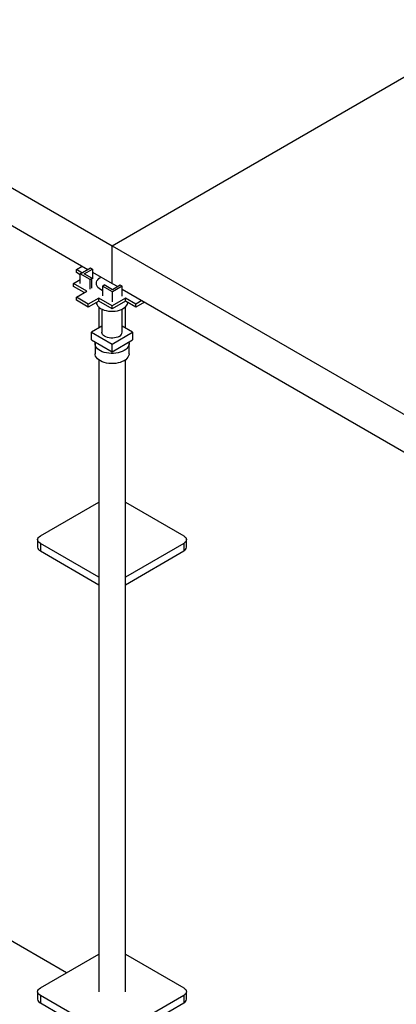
# Model space of a CAD drawing. Header units: millimetres. Extents: x 5 to 589, y 5 to 415.
# Tile 47 of 66: x 488 to 498, y 262 to 289. Entities that reach past the tile are written whole.
import ezdxf

# ---------------------------------------------------------------- set-up
doc = ezdxf.new("R2010")
doc.units = ezdxf.units.MM
doc.layers.add('TRAIT-FORT', color=4, linetype='Continuous', lineweight=25)

msp = doc.modelspace()

# ---------------------------------------------------------------- linework, layer by layer
at = {"layer": 'TRAIT-FORT', "color": 4, "linetype": 'Continuous', "lineweight": 25}
for p, q in [((480.1469, 288.58227), (490.7535, 282.45921)), ((490.7535, 282.45921), (501.3601, 288.58227)), ((480.42091, 287.40341), (490.09893, 281.81641)), ((490.7535, 281.43853), (490.7535, 282.45921)), ((490.7535, 282.45921), (501.3601, 276.33615)), ((489.78477, 281.81102), (489.94652, 281.90439)), ((489.93718, 281.72303), (489.78477, 281.81102)), ((489.78477, 281.72936), (489.78477, 281.81102)), ((489.89302, 281.66687), (489.78477, 281.72936)), ((489.89302, 281.69754), (490.16703, 281.85572)), ((490.156, 281.54573), (489.89302, 281.69754)), ((489.89302, 281.43216), (489.89302, 281.69754)), ((489.99909, 281.69754), (490.22006, 281.8251)), ((490.20903, 281.57634), (489.99909, 281.69754)), ((490.16703, 281.85572), (490.22006, 281.8251)), ((490.22006, 281.8251), (490.22006, 281.55973)), ((490.22006, 281.74648), (490.7535, 281.43853)), ((489.70522, 281.43853), (489.89302, 281.54695)), ((490.06761, 281.22933), (489.70522, 281.43853)), ((489.70522, 281.35688), (489.70522, 281.43853)), ((490.156, 281.54573), (490.20903, 281.57634)), ((490.156, 281.28035), (490.156, 281.54573)), ((490.20903, 281.31097), (490.20903, 281.57634)), ((490.7535, 281.43853), (490.90638, 281.35028)), ((489.99689, 281.1885), (489.70522, 281.35688)), ((489.78477, 281.06604), (490.06761, 281.22933)), ((490.49053, 281.36534), (490.54356, 281.39596)), ((490.76453, 281.20716), (490.49053, 281.36534)), ((490.49053, 281.36534), (490.49053, 281.09997)), ((490.76453, 281.26839), (490.54356, 281.39596)), ((490.97447, 281.38959), (490.76453, 281.26839)), ((491.02751, 281.35897), (490.76453, 281.20716)), ((490.76453, 280.94179), (490.76453, 281.20716)), ((491.02751, 281.35897), (490.97447, 281.38959)), ((491.02751, 281.0936), (491.02751, 281.35897)), ((491.02751, 281.28035), (500.70553, 275.69335)), ((491.05402, 281.26504), (491.02751, 281.25098)), ((490.10827, 280.87929), (489.78477, 281.06604)), ((489.78477, 280.98439), (489.78477, 281.06604)), ((490.10827, 280.79764), (489.78477, 280.98439)), ((490.39111, 281.04257), (490.10827, 280.87929)), ((490.39111, 280.96092), (490.10827, 280.79764)), ((490.10827, 280.79764), (490.10827, 280.87929)), ((490.7535, 280.83337), (490.39111, 281.04257)), ((490.39111, 280.96092), (490.39111, 281.04257)), ((490.7535, 280.75171), (490.39111, 280.96092)), ((491.1159, 281.04257), (490.7535, 280.83337)), ((491.1159, 280.96092), (490.7535, 280.75171)), ((491.39874, 280.87929), (491.1159, 281.04257)), ((491.1159, 280.96092), (491.1159, 281.04257)), ((491.39874, 280.79764), (491.1159, 280.96092)), ((491.56049, 280.97267), (491.39874, 280.87929)), ((491.63121, 280.93184), (491.39874, 280.79764)), ((491.39874, 280.79764), (491.39874, 280.87929)), ((490.391, 280.80012), (490.391, 280.22565)), ((490.391, 280.80012), (490.391, 280.22565)), ((490.391, 280.80012), (490.391, 280.22565)), ((490.4785, 280.74113), (490.4785, 280.11346)), ((490.4785, 280.74113), (490.4785, 280.11346)), ((490.4785, 280.74113), (490.4785, 280.11346)), ((490.7535, 280.75171), (490.7535, 280.83337)), ((491.0285, 280.11346), (491.0285, 280.74113)), ((491.0285, 280.11346), (491.0285, 280.74113)), ((491.0285, 280.11346), (491.0285, 280.74113)), ((491.116, 280.22565), (491.116, 280.80012)), ((491.116, 280.22565), (491.116, 280.80012)), ((491.116, 280.22565), (491.116, 280.80012)), ((490.4785, 280.27616), (490.19666, 280.11346)), ((490.19666, 280.11346), (490.7535, 279.79199)), ((490.19666, 279.90932), (490.19666, 280.11346)), ((490.7535, 279.79199), (491.31035, 280.11346)), ((491.31035, 280.11346), (491.0285, 280.27616)), ((491.31035, 280.11346), (491.31035, 279.90932)), ((490.19666, 279.90932), (490.7535, 279.58786)), ((490.7535, 279.58786), (491.31035, 279.90932)), ((490.291, 279.80725), (490.291, 279.53167)), ((490.291, 279.80725), (490.291, 279.53167)), ((490.291, 279.80725), (490.291, 279.53167)), ((490.7535, 279.58786), (490.7535, 279.79199)), ((491.216, 279.53167), (491.216, 279.80725)), ((491.216, 279.53167), (491.216, 279.80725)), ((491.216, 279.53167), (491.216, 279.80725)), ((490.391, 279.36586), (490.391, 262.24982)), ((490.391, 279.36586), (490.391, 262.24982)), ((490.391, 279.36586), (490.391, 262.24982)), ((491.116, 262.24982), (491.116, 279.36586)), ((491.116, 262.24982), (491.116, 279.36586)), ((491.116, 262.24982), (491.116, 279.36586)), ((488.80896, 274.59799), (490.391, 275.51129)), ((491.116, 275.51129), (492.69805, 274.59799)), ((488.73574, 274.49594), (488.73574, 274.29181)), ((488.73574, 274.49594), (488.73574, 274.29181)), ((488.73574, 274.49594), (488.73574, 274.29181)), ((492.77127, 274.29181), (492.77127, 274.49594)), ((492.77127, 274.29181), (492.77127, 274.49594)), ((492.77127, 274.29181), (492.77127, 274.49594)), ((490.391, 273.4806), (488.80896, 274.39389)), ((488.80896, 274.39389), (488.80896, 274.18976)), ((492.69805, 274.39389), (491.116, 273.4806)), ((492.69805, 274.39389), (492.69805, 274.18976)), ((488.80896, 274.18976), (490.391, 273.27646)), ((491.116, 273.27646), (492.69805, 274.18976)), ((489.51604, 262.76006), (481.20756, 267.55644)), ((488.80896, 262.35187), (490.391, 263.26517)), ((491.116, 263.26517), (492.69805, 262.35187)), ((488.73574, 262.24982), (488.73574, 262.04569)), ((488.73574, 262.24982), (488.73574, 262.04569)), ((488.73574, 262.24982), (488.73574, 262.04569)), ((492.77127, 262.04569), (492.77127, 262.24982)), ((492.77127, 262.04569), (492.77127, 262.24982)), ((492.77127, 262.04569), (492.77127, 262.24982)), ((490.57673, 261.12726), (488.80896, 262.14777)), ((488.80896, 262.14777), (488.80896, 261.94364)), ((488.80896, 261.94364), (490.57673, 260.92313)), ((492.69805, 262.14777), (490.93028, 261.12726)), ((490.93028, 260.92313), (492.69805, 261.94364)), ((492.69805, 262.14777), (492.69805, 261.94364))]:
    msp.add_line(p, q, dxfattribs=at)
at = {"layer": 'TRAIT-FORT', "color": 4, "linetype": 'Continuous', "lineweight": 25, "flags": 128}
for points in [[(490.49053, 281.24579), (490.48765, 281.24711), (490.44221, 281.2715), (490.4034, 281.29944), (490.37205, 281.33035), (490.34883, 281.36357), (490.33423, 281.39838), (490.32857, 281.43405), (490.33197, 281.46981), (490.34435, 281.50491), (490.36546, 281.5386), (490.39483, 281.57015), (490.43185, 281.59889), (490.45298, 281.61202)], [(490.49053, 281.24579), (490.48765, 281.24711), (490.44221, 281.2715), (490.4034, 281.29944), (490.37205, 281.33035), (490.34883, 281.36357), (490.33423, 281.39838), (490.32857, 281.43405), (490.33197, 281.46981), (490.34435, 281.50491), (490.36546, 281.5386), (490.39483, 281.57015), (490.43185, 281.59889), (490.45298, 281.61202)], [(490.49053, 281.24579), (490.48765, 281.24711), (490.44221, 281.2715), (490.4034, 281.29944), (490.37205, 281.33035), (490.34883, 281.36357), (490.33423, 281.39838), (490.32857, 281.43405), (490.33197, 281.46981), (490.34435, 281.50491), (490.36546, 281.5386), (490.39483, 281.57015), (490.43185, 281.59889), (490.45298, 281.61202)], [(490.32854, 280.9248), (490.32857, 280.92371), (490.33423, 280.88804), (490.34883, 280.85323), (490.37205, 280.82001), (490.4034, 280.7891), (490.44221, 280.76116), (490.48765, 280.73677), (490.53877, 280.71647), (490.59446, 280.70067), (490.65353, 280.68973), (490.71474, 280.68387), (490.77678, 280.68321), (490.83832, 280.68778), (490.89805, 280.69747), (490.9547, 280.71208), (491.00706, 280.73129), (491.05402, 280.75471)], [(490.32854, 280.9248), (490.32857, 280.92371), (490.33423, 280.88804), (490.34883, 280.85323), (490.37205, 280.82001), (490.4034, 280.7891), (490.44221, 280.76116), (490.48765, 280.73677), (490.53877, 280.71647), (490.59446, 280.70067), (490.65353, 280.68973), (490.71474, 280.68387), (490.77678, 280.68321), (490.83832, 280.68778), (490.89805, 280.69747), (490.9547, 280.71208), (491.00706, 280.73129), (491.05402, 280.75471)], [(490.32854, 280.9248), (490.32857, 280.92371), (490.33423, 280.88804), (490.34883, 280.85323), (490.37205, 280.82001), (490.4034, 280.7891), (490.44221, 280.76116), (490.48765, 280.73677), (490.53877, 280.71647), (490.59446, 280.70067), (490.65353, 280.68973), (490.71474, 280.68387), (490.77678, 280.68321), (490.83832, 280.68778), (490.89805, 280.69747), (490.9547, 280.71208), (491.00706, 280.73129), (491.05402, 280.75471)], [(491.05402, 280.75471), (491.09458, 280.78181), (491.12786, 280.81204), (491.15317, 280.84475), (491.16995, 280.87923), (491.17787, 280.91476), (491.17846, 280.9248)], [(491.05402, 280.75471), (491.09458, 280.78181), (491.12786, 280.81204), (491.15317, 280.84475), (491.16995, 280.87923), (491.17787, 280.91476), (491.17846, 280.9248)], [(491.05402, 280.75471), (491.09458, 280.78181), (491.12786, 280.81204), (491.15317, 280.84475), (491.16995, 280.87923), (491.17787, 280.91476), (491.17846, 280.9248)], [(490.94796, 280.0012), (490.91011, 279.98296), (490.86723, 279.96891), (490.8207, 279.95951), (490.772, 279.95506), (490.72271, 279.9557), (490.67441, 279.96141), (490.62866, 279.972), (490.58691, 279.98715), (490.55052, 280.00635), (490.52065, 280.02899), (490.49827, 280.05435), (490.48409, 280.08161), (490.47857, 280.10989), (490.4785, 280.11346)], [(490.94796, 280.0012), (490.91011, 279.98296), (490.86723, 279.96891), (490.8207, 279.95951), (490.772, 279.95506), (490.72271, 279.9557), (490.67441, 279.96141), (490.62866, 279.972), (490.58691, 279.98715), (490.55052, 280.00635), (490.52065, 280.02899), (490.49827, 280.05435), (490.48409, 280.08161), (490.47857, 280.10989), (490.4785, 280.11346)], [(490.94796, 280.0012), (490.91011, 279.98296), (490.86723, 279.96891), (490.8207, 279.95951), (490.772, 279.95506), (490.72271, 279.9557), (490.67441, 279.96141), (490.62866, 279.972), (490.58691, 279.98715), (490.55052, 280.00635), (490.52065, 280.02899), (490.49827, 280.05435), (490.48409, 280.08161), (490.47857, 280.10989), (490.4785, 280.11346)], [(491.08054, 279.61846), (491.03184, 279.59402), (490.97773, 279.57373), (490.91925, 279.55799), (490.85754, 279.5471), (490.79381, 279.54127), (490.7293, 279.54062), (490.66525, 279.54516), (490.60293, 279.5548), (490.54353, 279.56936), (490.48822, 279.58854), (490.43808, 279.61198), (490.39407, 279.63923), (490.35706, 279.66974), (490.32777, 279.70293), (490.30676, 279.73815), (490.29445, 279.77471), (490.29107, 279.81191), (490.2967, 279.84902), (490.29731, 279.85121)], [(491.08054, 279.61846), (491.03184, 279.59402), (490.97773, 279.57373), (490.91925, 279.55799), (490.85754, 279.5471), (490.79381, 279.54127), (490.7293, 279.54062), (490.66525, 279.54516), (490.60293, 279.5548), (490.54353, 279.56936), (490.48822, 279.58854), (490.43808, 279.61198), (490.39407, 279.63923), (490.35706, 279.66974), (490.32777, 279.70293), (490.30676, 279.73815), (490.29445, 279.77471), (490.29107, 279.81191), (490.2967, 279.84902), (490.29731, 279.85121)], [(491.08054, 279.61846), (491.03184, 279.59402), (490.97773, 279.57373), (490.91925, 279.55799), (490.85754, 279.5471), (490.79381, 279.54127), (490.7293, 279.54062), (490.66525, 279.54516), (490.60293, 279.5548), (490.54353, 279.56936), (490.48822, 279.58854), (490.43808, 279.61198), (490.39407, 279.63923), (490.35706, 279.66974), (490.32777, 279.70293), (490.30676, 279.73815), (490.29445, 279.77471), (490.29107, 279.81191), (490.2967, 279.84902), (490.29731, 279.85121)], [(491.20969, 279.85121), (491.21537, 279.82123), (491.21424, 279.78398), (491.20415, 279.74719), (491.18528, 279.71157), (491.15801, 279.67781), (491.12287, 279.64657), (491.08054, 279.61846)], [(491.20969, 279.85121), (491.21537, 279.82123), (491.21424, 279.78398), (491.20415, 279.74719), (491.18528, 279.71157), (491.15801, 279.67781), (491.12287, 279.64657), (491.08054, 279.61846)], [(491.20969, 279.85121), (491.21537, 279.82123), (491.21424, 279.78398), (491.20415, 279.74719), (491.18528, 279.71157), (491.15801, 279.67781), (491.12287, 279.64657), (491.08054, 279.61846)], [(491.08054, 279.34288), (491.03184, 279.31844), (490.97773, 279.29815), (490.91925, 279.28241), (490.85754, 279.27152), (490.79381, 279.26569), (490.7293, 279.26504), (490.66525, 279.26958), (490.60293, 279.27922), (490.54353, 279.29378), (490.48822, 279.31296), (490.43808, 279.3364), (490.39407, 279.36364), (490.35706, 279.39416), (490.32777, 279.42735), (490.30676, 279.46257), (490.29445, 279.49913), (490.291, 279.53167)], [(491.08054, 279.34288), (491.03184, 279.31844), (490.97773, 279.29815), (490.91925, 279.28241), (490.85754, 279.27152), (490.79381, 279.26569), (490.7293, 279.26504), (490.66525, 279.26958), (490.60293, 279.27922), (490.54353, 279.29378), (490.48822, 279.31296), (490.43808, 279.3364), (490.39407, 279.36364), (490.35706, 279.39416), (490.32777, 279.42735), (490.30676, 279.46257), (490.29445, 279.49913), (490.291, 279.53167)], [(491.08054, 279.34288), (491.03184, 279.31844), (490.97773, 279.29815), (490.91925, 279.28241), (490.85754, 279.27152), (490.79381, 279.26569), (490.7293, 279.26504), (490.66525, 279.26958), (490.60293, 279.27922), (490.54353, 279.29378), (490.48822, 279.31296), (490.43808, 279.3364), (490.39407, 279.36364), (490.35706, 279.39416), (490.32777, 279.42735), (490.30676, 279.46257), (490.29445, 279.49913), (490.291, 279.53167)], [(491.216, 279.53167), (491.21424, 279.5084), (491.20415, 279.47161), (491.18528, 279.43599), (491.15801, 279.40223), (491.12287, 279.37099), (491.08054, 279.34288)], [(491.216, 279.53167), (491.21424, 279.5084), (491.20415, 279.47161), (491.18528, 279.43599), (491.15801, 279.40223), (491.12287, 279.37099), (491.08054, 279.34288)], [(491.216, 279.53167), (491.21424, 279.5084), (491.20415, 279.47161), (491.18528, 279.43599), (491.15801, 279.40223), (491.12287, 279.37099), (491.08054, 279.34288)], [(488.80896, 274.39389), (488.77787, 274.41576), (488.75477, 274.44071), (488.74054, 274.46779), (488.73574, 274.49594), (488.74054, 274.5241), (488.75477, 274.55117), (488.77787, 274.57612), (488.80896, 274.59799)], [(488.80896, 274.39389), (488.77787, 274.41576), (488.75477, 274.44071), (488.74054, 274.46779), (488.73574, 274.49594), (488.74054, 274.5241), (488.75477, 274.55117), (488.77787, 274.57612), (488.80896, 274.59799)], [(488.80896, 274.39389), (488.77787, 274.41576), (488.75477, 274.44071), (488.74054, 274.46779), (488.73574, 274.49594), (488.74054, 274.5241), (488.75477, 274.55117), (488.77787, 274.57612), (488.80896, 274.59799)], [(492.69805, 274.59799), (492.72914, 274.57612), (492.75224, 274.55117), (492.76647, 274.5241), (492.77127, 274.49594), (492.76647, 274.46779), (492.75224, 274.44071), (492.72914, 274.41576), (492.69805, 274.39389)], [(492.69805, 274.59799), (492.72914, 274.57612), (492.75224, 274.55117), (492.76647, 274.5241), (492.77127, 274.49594), (492.76647, 274.46779), (492.75224, 274.44071), (492.72914, 274.41576), (492.69805, 274.39389)], [(492.69805, 274.59799), (492.72914, 274.57612), (492.75224, 274.55117), (492.76647, 274.5241), (492.77127, 274.49594), (492.76647, 274.46779), (492.75224, 274.44071), (492.72914, 274.41576), (492.69805, 274.39389)], [(488.80896, 262.14777), (488.77787, 262.16964), (488.75477, 262.19459), (488.74054, 262.22167), (488.73574, 262.24982), (488.74054, 262.27798), (488.75477, 262.30505), (488.77787, 262.33), (488.80896, 262.35187)], [(488.80896, 262.14777), (488.77787, 262.16964), (488.75477, 262.19459), (488.74054, 262.22167), (488.73574, 262.24982), (488.74054, 262.27798), (488.75477, 262.30505), (488.77787, 262.33), (488.80896, 262.35187)], [(488.80896, 262.14777), (488.77787, 262.16964), (488.75477, 262.19459), (488.74054, 262.22167), (488.73574, 262.24982), (488.74054, 262.27798), (488.75477, 262.30505), (488.77787, 262.33), (488.80896, 262.35187)], [(492.69805, 262.35187), (492.72914, 262.33), (492.75224, 262.30505), (492.76647, 262.27798), (492.77127, 262.24982), (492.76647, 262.22167), (492.75224, 262.19459), (492.72914, 262.16964), (492.69805, 262.14777)], [(492.69805, 262.35187), (492.72914, 262.33), (492.75224, 262.30505), (492.76647, 262.27798), (492.77127, 262.24982), (492.76647, 262.22167), (492.75224, 262.19459), (492.72914, 262.16964), (492.69805, 262.14777)], [(492.69805, 262.35187), (492.72914, 262.33), (492.75224, 262.30505), (492.76647, 262.27798), (492.77127, 262.24982), (492.76647, 262.22167), (492.75224, 262.19459), (492.72914, 262.16964), (492.69805, 262.14777)]]:
    msp.add_lwpolyline(points, dxfattribs=at)
at = {"layer": 'TRAIT-FORT', "color": 4, "linetype": 'Continuous', "lineweight": 25}
for centre, radius, start, end in [((490.89162, 280.12665), 0.13752, 294.184435, 354.495424), ((488.86085, 274.30428), 0.12573, 185.694799, 245.625342), ((492.64616, 274.30428), 0.12573, 294.374658, 354.305201), ((488.86085, 262.05816), 0.12573, 185.694799, 245.625342), ((492.64616, 262.05816), 0.12573, 294.374658, 354.305201)]:
    msp.add_arc(centre, radius, start, end, dxfattribs=at)

doc.saveas('drawing.dxf')
